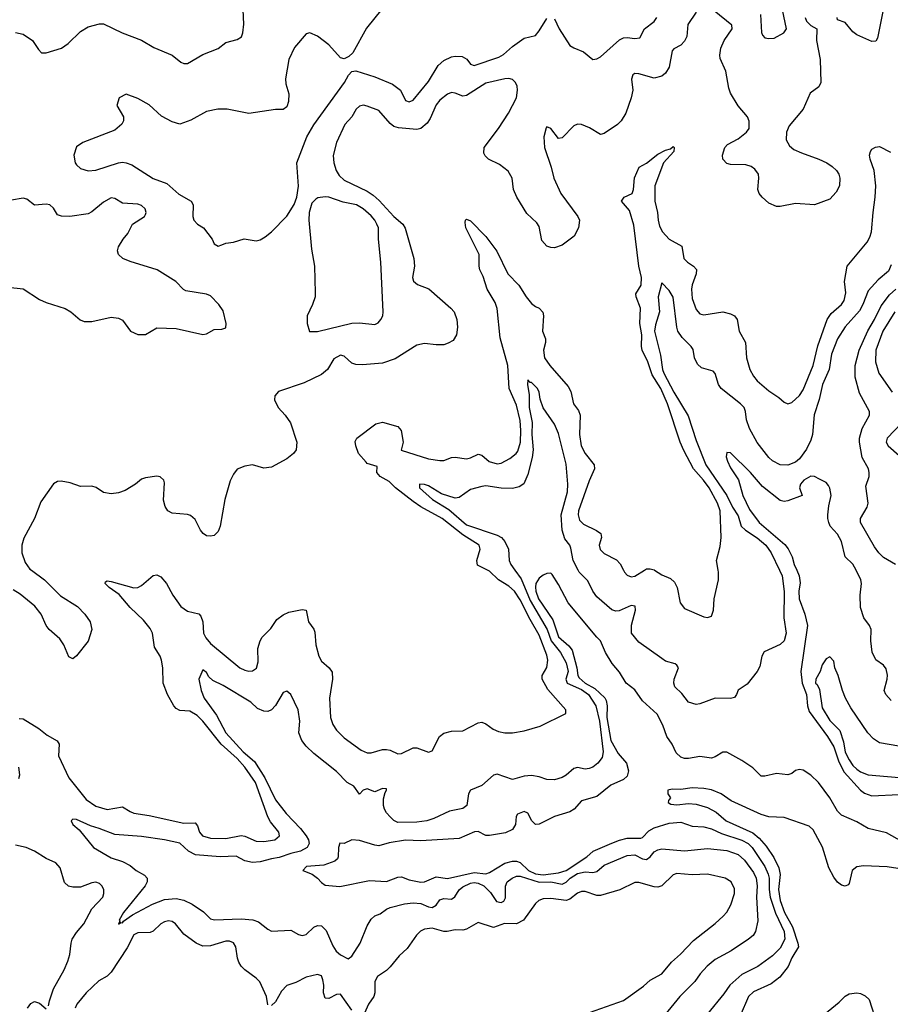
# Model space of a CAD drawing. Header units: inches. Extents: x 1843162 to 1959474, y 907081 to 1016326.
# Tile 41 of 256: x 1850352 to 1854906, y 947730 to 952878. Entities that reach past the tile are written whole.
import ezdxf

# ---------------------------------------------------------------- set-up
doc = ezdxf.new("R2010")
doc.units = ezdxf.units.IN
doc.header["$MEASUREMENT"] = 0
doc.layers.add('B8954', color=7, linetype='Continuous')
doc.layers.add('B8955', color=7, linetype='Continuous')

msp = doc.modelspace()

# ---------------------------------------------------------------- linework, layer by layer
at = {"layer": 'B8954', "color": 5}
for points, elevation in [([(1850414, 950000), (1850482.9, 949950), (1850565.1, 949865.1), (1850654.5, 949810), (1850692.6, 949770), (1850720.7, 949730), (1850729.7, 949690), (1850711, 949629), (1850650, 949551.3), (1850630, 949536), (1850610, 949546), (1850582.4, 949610), (1850561.6, 949641.6), (1850506.4, 949690), (1850490.4, 949710), (1850465.3, 949770), (1850431.3, 949811.3), (1850355, 949875), (1850318, 949898)], 720), ([(1850350, 949223.9), (1850370, 949222.8), (1850452.9, 949172.9), (1850496.4, 949136.4), (1850548, 949108), (1850558.8, 949090), (1850554.7, 949030), (1850610, 948914), (1850700.1, 948800.1), (1850750, 948765.9), (1850810, 948748.6), (1850890, 948762.9), (1850930, 948737.5), (1850950, 948730.1), (1851030, 948717.2), (1851210, 948677.7), (1851270, 948679.4), (1851282.7, 948662.7), (1851293.4, 948630), (1851309.1, 948610), (1851350, 948599.2), (1851430, 948596.6), (1851510, 948612.9), (1851530, 948609.5), (1851590, 948583.8), (1851630, 948581.7), (1851686.6, 948590), (1851710.8, 948610), (1851707.2, 948630), (1851663.6, 948683.6), (1851649.9, 948709.9), (1851586, 948890), (1851530.6, 948970), (1851490, 949015.3), (1851405.7, 949090), (1851310.4, 949210.4), (1851280.5, 949240.5), (1851242.4, 949262.4), (1851190, 949266.2), (1851170, 949277.2), (1851158, 949290), (1851125.3, 949350), (1851102.1, 949410), (1851100.5, 949490), (1851094.6, 949530), (1851086.9, 949550), (1851056.9, 949596.9), (1851046.5, 949670), (1851035.2, 949695.2), (1850999.4, 949739.4), (1850930, 949804.2), (1850873.1, 949873.1), (1850820.5, 949910), (1850799.7, 949930), (1850801.4, 949938.5), (1850810, 949943.8), (1850830, 949940.2), (1850950, 949907.6), (1850970, 949910.2), (1850990, 949919.2), (1851050, 949972.4), (1851070, 949974.9), (1851090, 949965.3), (1851120.3, 949930), (1851152.7, 949870), (1851195.6, 949810), (1851230, 949786.4), (1851290, 949771), (1851299.5, 949759.5), (1851309.6, 949729.6), (1851314.5, 949670), (1851325.8, 949645.8), (1851350, 949615.7), (1851504.5, 949490), (1851530, 949476.8), (1851550, 949472.7), (1851570, 949474.4), (1851591.7, 949488.3), (1851599.7, 949520.3), (1851597.7, 949590), (1851609.8, 949630.2), (1851620.5, 949650), (1851665, 949695), (1851697.8, 949742.2), (1851730, 949766.9), (1851759.2, 949780.8), (1851830, 949794.8), (1851850.2, 949790.2), (1851863.2, 949730), (1851891.3, 949691.3), (1851896.5, 949676.5), (1851902, 949610), (1851917.2, 949550), (1851930, 949524.2), (1851970.3, 949490), (1851986.6, 949466.6), (1851988.6, 949430), (1851972.8, 949330), (1851977.8, 949230), (1851990, 949192.7), (1852010, 949162.6), (1852050, 949123.6), (1852138.7, 949058.7), (1852170, 949044.1), (1852190, 949044.3), (1852250, 949061.5), (1852270, 949062.6), (1852290, 949058.4), (1852330, 949039.3), (1852350, 949040.5), (1852410, 949070.5), (1852430, 949070.5), (1852490, 949047.7), (1852510, 949054.9), (1852547.8, 949130), (1852570, 949147), (1852610, 949157.6), (1852670, 949160.3), (1852750, 949202), (1852770, 949204.4), (1852790, 949196.4), (1852828.5, 949168.5), (1852856.4, 949156.4), (1852890, 949150.2), (1852930, 949150.2), (1852990, 949159.1), (1853075.3, 949184.7), (1853208, 949250), (1853208.7, 949270), (1853115.2, 949375.2), (1853085.7, 949430), (1853084.8, 949450), (1853108.5, 949491.5), (1853113.8, 949530), (1853110, 949556.3), (1853070, 949659.9), (1853022.1, 949742.1), (1852970, 949845.6), (1852939.4, 949890), (1852910, 949917), (1852855.9, 949950), (1852810, 949994.1), (1852798.7, 950000)], 680), ([(1852942.1, 950000), (1852974.4, 949954.4), (1853021.6, 949841.6), (1853110.3, 949690.3), (1853132.7, 949630), (1853180.3, 949570), (1853210, 949516.3), (1853220.6, 949470), (1853209, 949430), (1853215.4, 949410), (1853290, 949375.7), (1853326.8, 949350), (1853366.2, 949290), (1853385, 949210), (1853404.5, 949050), (1853398.7, 949021.3), (1853376.4, 948990), (1853350, 948970.2), (1853330, 948962.2), (1853310, 948959.4), (1853270, 948967.9), (1853250, 948962.5), (1853210, 948927.5), (1853190, 948916.5), (1853150, 948904.5), (1853110, 948906), (1853070, 948919.7), (1853030, 948926.2), (1852990, 948922.7), (1852930, 948904.9), (1852850, 948932.7), (1852830, 948928.9), (1852770, 948874.7), (1852709.8, 948850.2), (1852699.3, 948830), (1852690.8, 948770), (1852670, 948753.8), (1852599.7, 948740.3), (1852518.8, 948701.2), (1852482, 948690), (1852430, 948681.6), (1852330, 948681.2), (1852310, 948690.9), (1852289.5, 948710), (1852270.8, 948730.8), (1852260.8, 948750), (1852255.6, 948770), (1852255.2, 948804.8), (1852263, 948837), (1852271.5, 948850), (1852270, 948857.3), (1852250, 948858.5), (1852210, 948841.2), (1852170, 948856), (1852149.4, 948850), (1852130, 948828), (1852099.3, 948870), (1852064.6, 948890), (1852010, 948948), (1851890, 949040.7), (1851850, 949079.1), (1851828.6, 949110), (1851812.9, 949150), (1851816.9, 949210), (1851808.7, 949270), (1851770, 949350.7), (1851750, 949367.3), (1851730, 949360.5), (1851690, 949292.7), (1851670, 949270.3), (1851650, 949261.7), (1851630, 949262.3), (1851596.5, 949276.5), (1851561.3, 949310), (1851417.1, 949397.1), (1851363, 949423), (1851342.3, 949442.3), (1851330, 949464.9), (1851310, 949478), (1851289.8, 949429.8), (1851301.7, 949370), (1851317.8, 949330), (1851382.4, 949242.4), (1851430, 949149.9), (1851520.9, 949050), (1851580, 949000), (1851634.2, 948914.2), (1851690, 948799.9), (1851746.8, 948726.8), (1851820.4, 948650), (1851851.2, 948610), (1851862.4, 948590), (1851867.2, 948570), (1851856.4, 948550), (1851821.1, 948530), (1851770, 948518.7), (1851710, 948496.9), (1851668.9, 948491.1), (1851610, 948475), (1851570, 948471.1), (1851530, 948480.4), (1851484.3, 948504.3), (1851400.8, 948500.8), (1851271.2, 948511.2), (1851235.5, 948530), (1851190, 948571.9), (1851109.8, 948590.2), (1850990, 948607), (1850850, 948617), (1850767.7, 948650), (1850723, 948663), (1850650, 948696.1), (1850630, 948698), (1850620.9, 948690), (1850629.5, 948670), (1850662.6, 948642.6), (1850737.6, 948550), (1850830, 948495.8), (1850890, 948475.8), (1850930, 948455.8), (1850962.4, 948430), (1851005.7, 948405.7), (1851019.7, 948390), (1851018.4, 948370), (1851008.2, 948350), (1850894.7, 948210), (1850872.3, 948170), (1850875.3, 948164.7), (1850870, 948148.7), (1850882, 948158), (1850890, 948156.2), (1850895.2, 948164.8), (1850942.9, 948197.1), (1851046.6, 948253.4), (1851110, 948277.3), (1851170, 948283.9), (1851210, 948274.3), (1851253.8, 948253.8), (1851313.9, 948213.9), (1851350, 948177.7), (1851372, 948172), (1851510, 948177.4), (1851571.4, 948171.4), (1851600.9, 948160.9), (1851650, 948122), (1851670, 948113), (1851770, 948117.6), (1851810, 948095.1), (1851830, 948089.6), (1851850, 948095.6), (1851890, 948133.1), (1851910, 948142.2), (1851930, 948139.8), (1851955.1, 948115.1), (1851990, 948035.1), (1852008.4, 948008.4), (1852030, 947989), (1852070, 947967.3), (1852090, 947982), (1852133.2, 948050), (1852170, 948139.5), (1852190, 948174.7), (1852210, 948192.3), (1852236.9, 948203.1), (1852270, 948227.6), (1852290, 948235.4), (1852364.2, 948255.8), (1852410, 948260.3), (1852450, 948256.5), (1852490, 948239.9), (1852510, 948236.5), (1852530, 948248.5), (1852550, 948276.8), (1852570, 948282.9), (1852610, 948279.4), (1852627.6, 948292.4), (1852650.7, 948329.3), (1852670, 948344.9), (1852710, 948362.8), (1852730, 948366.1), (1852750, 948364.2), (1852779.9, 948350), (1852815.4, 948315.4), (1852846.7, 948266.7), (1852870, 948263), (1852884, 948270), (1852893.5, 948286.5), (1852893.2, 948346.8), (1852902.4, 948370), (1852928.9, 948390), (1852950, 948399.5), (1852970, 948399.7), (1853069.4, 948369.4), (1853130.8, 948370.8), (1853190, 948358.3), (1853210, 948367.9), (1853231.2, 948390), (1853270, 948413.6), (1853310, 948423.1), (1853350, 948419.6), (1853370, 948424.4), (1853410, 948457.2), (1853530, 948508.7), (1853570, 948511.4), (1853610, 948491), (1853630, 948487.9), (1853650, 948501.5), (1853670, 948526.5), (1853690, 948538.3), (1853710, 948542.2), (1853830, 948532.3), (1853950, 948545.2), (1854050, 948533.4), (1854110, 948513), (1854144, 948484), (1854190, 948419.5), (1854203.4, 948390), (1854209.1, 948350), (1854206.7, 948290), (1854212.9, 948167.1), (1854201.5, 948110), (1854188.2, 948090), (1854164.2, 948070), (1854072.8, 948010), (1853990, 947963.5), (1853947.7, 947930), (1853911.8, 947890), (1853884.2, 947850), (1853805.8, 947770), (1853656.8, 947590)], 660), ([(1854970, 948580.2), (1854886.4, 948626.4), (1854790, 948648.8), (1854730, 948684.9), (1854650, 948719.6), (1854630, 948740.3), (1854590.2, 948810), (1854530, 948890.2), (1854490, 948927.7), (1854450, 948954), (1854430, 948957.1), (1854410, 948953), (1854390, 948936.3), (1854370, 948930.5), (1854310, 948937.6), (1854250, 948923.1), (1854230, 948923), (1854186.5, 948966.5), (1854130, 949004.9), (1854050, 949048.5), (1854030, 949048.2), (1853990, 949023.1), (1853970, 949017), (1853910, 949026.5), (1853850, 949014.6), (1853830, 949014.6), (1853810, 949021.7), (1853785.5, 949045.5), (1853764.7, 949090), (1853737.2, 949130), (1853715.9, 949190), (1853686.3, 949246.3), (1853610, 949315.9), (1853570, 949375), (1853524.8, 949410), (1853490, 949467.1), (1853451.6, 949511.6), (1853417, 949570), (1853390.6, 949630.6), (1853370, 949650.2), (1853221.8, 949830), (1853170, 949925.5), (1853136.7, 949976.7), (1853130, 949984.9), (1853110, 949982), (1853090, 949974), (1853070, 949957.4), (1853052.4, 949930), (1853049.6, 949910.4), (1853051.2, 949890), (1853066.4, 949850), (1853139.9, 949739.9), (1853170, 949652.2), (1853224.7, 949604.6), (1853241.1, 949581.1), (1853266, 949490), (1853271.2, 949450), (1853277.7, 949437.7), (1853309.5, 949410), (1853360.9, 949380.9), (1853412, 949332), (1853419.3, 949319.3), (1853425.4, 949290), (1853422.3, 949230), (1853443.4, 949110), (1853481.9, 949041.9), (1853525.3, 948990), (1853536.7, 948950), (1853530, 948923.2), (1853510, 948905.1), (1853444.5, 948875.5), (1853370, 948817.1), (1853290, 948793.2), (1853252.4, 948750), (1853230, 948735.9), (1853148.8, 948711.2), (1853070, 948671.1), (1853050, 948670.2), (1853030.1, 948690.1), (1853010, 948728.8), (1852990, 948738.2), (1852956.3, 948723.7), (1852948.9, 948711.1), (1852946.1, 948670), (1852930, 948643.5), (1852893, 948627), (1852810, 948612.4), (1852790, 948611.9), (1852750, 948632.9), (1852731.8, 948631.8), (1852650, 948596.8), (1852450, 948585), (1852370, 948588.5), (1852285.6, 948574.4), (1852230, 948559.3), (1852210, 948561.6), (1852130, 948586.7), (1852089.7, 948590.3), (1852050, 948570.7), (1852027.5, 948572.5), (1852019.7, 948550), (1852018.8, 948501.2), (1852015.1, 948490), (1852001.2, 948478.8), (1851942.9, 948457.1), (1851853.2, 948450), (1851832.7, 948430), (1851882.7, 948410), (1851909.3, 948390), (1851930, 948366), (1851950, 948353.2), (1852026, 948346), (1852182.5, 948377.5), (1852270, 948372.2), (1852330, 948395.5), (1852350, 948395.8), (1852390, 948380.6), (1852450.6, 948369.4), (1852470, 948370.6), (1852530, 948396.6), (1852590, 948388.4), (1852730, 948418.9), (1852790, 948413), (1852810, 948419.2), (1852890, 948467.1), (1852930, 948478.3), (1852950, 948477.9), (1852970, 948470.6), (1853013.8, 948430), (1853050, 948411.7), (1853090, 948407.6), (1853170, 948417), (1853210.3, 948429.7), (1853318.6, 948501.4), (1853351.9, 948530), (1853450, 948572.8), (1853490, 948588.9), (1853530, 948598.5), (1853601.4, 948598.6), (1853610, 948601.5), (1853643.3, 948636.7), (1853670, 948652.3), (1853750, 948676.3), (1853810, 948681.6), (1853870, 948661.4), (1853930, 948658.7), (1853970, 948647.9), (1854022.5, 948622.5), (1854130, 948587.9), (1854162, 948570), (1854183.1, 948550), (1854249.2, 948450), (1854267.3, 948410), (1854272.2, 948390), (1854271.4, 948330), (1854277.1, 948290), (1854305.7, 948205.7), (1854351.5, 948110), (1854353.4, 948070), (1854330, 948023.8), (1854290, 947983), (1854212.3, 947927.7), (1854130, 947886.4), (1854066.2, 947830), (1854035.3, 947784.7), (1853950, 947680.4)], 640), ([(1854325.9, 950000), (1854340.4, 949970), (1854351.3, 949888.7), (1854348.1, 949750), (1854360.9, 949670), (1854350, 949630.6), (1854330, 949611.8), (1854246.9, 949573.1), (1854233.7, 949550), (1854223.5, 949496.5), (1854210, 949470.6), (1854156.4, 949403.6), (1854110, 949373.4), (1854102, 949350), (1854090, 949334), (1854070, 949328.5), (1853990, 949331.4), (1853910, 949301.5), (1853890, 949298.3), (1853850, 949310.3), (1853815.7, 949355.7), (1853779.6, 949390), (1853772.8, 949410), (1853774.9, 949430), (1853798, 949490), (1853790, 949503), (1853780.7, 949510), (1853730, 949524.6), (1853710, 949538), (1853590, 949623.1), (1853551.8, 949670), (1853552, 949712), (1853573.5, 949790), (1853572, 949812), (1853550, 949815.7), (1853487.8, 949787.8), (1853470, 949785.1), (1853450, 949792.1), (1853370, 949860.2), (1853350.1, 949890), (1853324.5, 949944.5), (1853278, 949990), (1853272.9, 950000)], 660), ([(1853509.8, 950000), (1853514.9, 949990), (1853530, 949973.7), (1853550, 949965.8), (1853570, 949969.2), (1853619.9, 950000)], 680), ([(1853671.8, 950000), (1853710, 949975.2), (1853756, 949956), (1853777.8, 949937.8), (1853790.3, 949910), (1853806.4, 949830), (1853830, 949799.1), (1853930, 949755.5), (1853950, 949753), (1853970, 949758.8), (1853981.6, 949790), (1853984.7, 949850), (1854006.6, 949950), (1854006.6, 949990), (1854005.1, 950000)], 680), ([(1854416.1, 950000), (1854429, 949970), (1854433.8, 949933.8), (1854428.2, 949890), (1854429.4, 949850), (1854458.7, 949770), (1854473, 949710), (1854438.3, 949470), (1854444.5, 949410), (1854466.8, 949350), (1854472.4, 949290), (1854480.7, 949260.7), (1854576.9, 949130), (1854610, 949076.3), (1854637.1, 948997.1), (1854664.6, 948944.6), (1854749.9, 948849.9), (1854770, 948833.9), (1854810, 948819.9), (1854950, 948827.7)], 640), ([(1854910, 949318.4), (1854882.4, 949350), (1854873.7, 949370), (1854890.2, 949430), (1854891.3, 949451.3), (1854884.6, 949484.6), (1854870, 949503), (1854830, 949530.7), (1854811.5, 949571.5), (1854803.6, 949630), (1854805.3, 949690), (1854797.4, 949710), (1854768.1, 949750), (1854750, 949804.7), (1854747.6, 949870), (1854755.2, 949930), (1854752.3, 949950), (1854726.5, 950000)], 640), ([(1854950, 949079), (1854850, 949097.4), (1854817.3, 949117.3), (1854788.9, 949148.9), (1854699.5, 949279.5), (1854671.6, 949330), (1854655.6, 949370), (1854633.4, 949450), (1854615.8, 949490), (1854610, 949524.7), (1854590, 949546), (1854570, 949536), (1854550, 949504.7), (1854538.4, 949470), (1854515.6, 949430), (1854514.7, 949410), (1854522.9, 949402.9), (1854535.4, 949375.4), (1854550, 949280.3), (1854590, 949213.5), (1854641.9, 949161.9), (1854661.8, 949101.8), (1854670, 949048.9), (1854690, 949007.7), (1854710, 948977.9), (1854730, 948958.8), (1854750, 948945.7), (1854790, 948929.9), (1854992.1, 948912.1)], 620), ([(1850347.7, 948910), (1850353, 948930), (1850348.3, 948970)], 680), ([(1854990, 948433.6), (1854890, 948449.4), (1854765.6, 948454.4), (1854731, 948449), (1854705.6, 948430), (1854690, 948362), (1854685.2, 948354.8), (1854670, 948347.7), (1854650, 948353), (1854630, 948368.2), (1854610, 948394.9), (1854583.5, 948443.5), (1854551.8, 948551.8), (1854501.6, 948641.6), (1854481.2, 948661.2), (1854350, 948707.3), (1854270, 948710.9), (1854230, 948722.5), (1854073.8, 948793.8), (1854020.5, 948830), (1853970, 948851.8), (1853930, 948859.2), (1853870, 948862.3), (1853810, 948852.9), (1853765.1, 948854.9), (1853742, 948850), (1853742, 948830), (1853755.3, 948810), (1853745.2, 948794.8), (1853744.7, 948784.7), (1853757.2, 948777.2), (1853790, 948773.6), (1853850, 948779.1), (1853890, 948777.3), (1853950, 948759.8), (1853995.4, 948735.4), (1854048.1, 948690), (1854186.4, 948626.4), (1854219.2, 948599.2), (1854256.3, 948556.3), (1854296.9, 948496.9), (1854322.9, 948442.9), (1854329, 948409), (1854321.2, 948330), (1854330, 948271.9), (1854352.3, 948210), (1854394.4, 948134.4), (1854422.8, 948050), (1854424.9, 948030), (1854390, 947972.9), (1854372.3, 947927.7), (1854327.7, 947872.3), (1854283, 947837), (1854190, 947795.5), (1854163.5, 947770), (1854119.7, 947670)], 620), ([(1850502.6, 947722.6), (1850507.4, 947747.4), (1850528.6, 947811.4), (1850585.4, 947910), (1850605, 947955), (1850615.4, 947990), (1850621.1, 948050), (1850627.3, 948070), (1850650, 948105.7), (1850688, 948150), (1850730.5, 948229.5), (1850787.2, 948290), (1850793.1, 948310), (1850792.8, 948330), (1850782.7, 948350), (1850770, 948361.4), (1850750, 948368.9), (1850730, 948365.7), (1850670, 948343), (1850630, 948341.8), (1850608, 948348), (1850587.1, 948367.1), (1850563.5, 948443.5), (1850541.6, 948470), (1850490, 948491.8), (1850430, 948530.8), (1850386.6, 948550), (1850330, 948561.2)], 680), ([(1853332.3, 947687.7), (1853509.8, 947750.2), (1853614.7, 947825.3), (1853650, 947856.5), (1853710, 947888.8), (1853760.9, 947950), (1853808.3, 947991.7), (1853877.1, 948062.9), (1853990, 948152.1), (1854030.9, 948190), (1854050, 948212), (1854071.8, 948250), (1854090.7, 948310), (1854090, 948333.2), (1854072.8, 948370), (1854041.2, 948390), (1853950, 948410.7), (1853870, 948406.4), (1853790, 948413.8), (1853770, 948407.4), (1853710.2, 948349.8), (1853690, 948342.3), (1853670, 948343.5), (1853590, 948367.7), (1853570, 948367.4), (1853490.8, 948329.2), (1853390, 948299.5), (1853370, 948299.3), (1853310, 948320.5), (1853290, 948319.9), (1853270, 948310.5), (1853230, 948279.9), (1853210, 948272.8), (1853130, 948283.2), (1853090, 948281.5), (1853067.5, 948272.5), (1853050, 948256.9), (1852988.1, 948170), (1852950, 948151.1), (1852887.6, 948152.4), (1852830, 948132.2), (1852750, 948157.3), (1852690, 948123.4), (1852670, 948118.3), (1852630, 948119.4), (1852588.8, 948111.2), (1852570, 948111.1), (1852510, 948127.5), (1852470, 948123.4), (1852448.3, 948111.7), (1852428.2, 948091.8), (1852378.8, 948021.2), (1852337.1, 947982.9), (1852290, 947925.1), (1852270, 947906.3), (1852223.9, 947876.1), (1852210.2, 947849.8), (1852210.1, 947790), (1852204, 947770), (1852177.4, 947730), (1852155.6, 947684.4)], 680), ([(1851650, 947726.6), (1851642.5, 947770), (1851607.9, 947847.9), (1851590, 947866.2), (1851530, 947909.8), (1851510, 947929.8), (1851498.4, 947950), (1851490.9, 947970.9), (1851483.2, 948030), (1851470.9, 948050.9), (1851450, 948060.5), (1851430, 948059.6), (1851350, 948036.1), (1851310, 948034.3), (1851275.3, 948050), (1851210, 948096.1), (1851167.2, 948150), (1851150, 948163.1), (1851130, 948167.2), (1851110, 948161.8), (1851090.3, 948150), (1851050, 948112.2), (1851034.9, 948105.1), (1850970, 948103.7), (1850950, 948093.3), (1850914.1, 948025.9), (1850830, 947897.2), (1850810, 947877.5), (1850766.6, 947853.4), (1850700.4, 947790), (1850650.8, 947730), (1850642.2, 947710)], 680), ([(1852090, 947699.8), (1852030, 947782.8), (1852010, 947781.7), (1851970, 947760.2), (1851950, 947762), (1851940.8, 947790), (1851942.3, 947830), (1851938, 947858), (1851930, 947878.7), (1851910, 947885.7), (1851850, 947871.8), (1851796.2, 947843.8), (1851750, 947828.1), (1851720.8, 947799.2), (1851690, 947743.6), (1851670, 947722.9)], 680), ([(1854561.2, 947678.8), (1854639.1, 947740.9), (1854670, 947772), (1854690, 947783.9), (1854730, 947789.5), (1854750, 947786.2), (1854774.8, 947774.8), (1854795.6, 947755.6), (1854834.8, 947630)], 620), ([(1850392.4, 947710), (1850410, 947733.7), (1850430, 947744.5), (1850456.4, 947736.4), (1850490, 947707.1)], 680)]:
    msp.add_lwpolyline(points, dxfattribs=dict(at, elevation=elevation))
at = {"layer": 'B8955', "color": 5}
for points, elevation in [([(1850330, 952811.8), (1850370, 952802), (1850419.3, 952770), (1850450, 952722), (1850466, 952706), (1850490, 952705.2), (1850571, 952730), (1850606.2, 952753.8), (1850670, 952817.2), (1850710, 952841.2), (1850770, 952857.2), (1850790, 952856), (1850888.7, 952810), (1850990, 952771.5), (1851053.2, 952733.2), (1851150, 952692.6), (1851196, 952656), (1851210, 952649.6), (1851230, 952649.7), (1851310, 952695.8), (1851390, 952727.3), (1851430, 952759.3), (1851490, 952774.5), (1851511.7, 952788.3), (1851519.5, 952810), (1851525.3, 952854.7), (1851521.9, 952930)], 720), ([(1853890, 952917.7), (1853847.5, 952852.5), (1853841, 952790), (1853830, 952766.5), (1853810, 952745.5), (1853773.9, 952726.1), (1853764.1, 952715.9), (1853750, 952630.4), (1853730, 952598.6), (1853710, 952583.2), (1853670, 952572.4), (1853590, 952595.3), (1853570, 952597.1), (1853559.2, 952590), (1853552.6, 952567.4), (1853559.3, 952510), (1853551, 952469), (1853521.7, 952390), (1853498.5, 952350), (1853479.1, 952330), (1853410, 952282.6), (1853390, 952278.4), (1853333.2, 952313.2), (1853290, 952330.2), (1853270, 952332.4), (1853250, 952323.2), (1853190, 952261.1), (1853170, 952258), (1853130, 952309.1), (1853110, 952317.7), (1853106.6, 952313.3), (1853093.9, 952266.1), (1853097, 952210), (1853131.9, 952108.1), (1853146.6, 952050), (1853182.8, 951970), (1853271.1, 951850), (1853280.4, 951830), (1853274.7, 951790), (1853253, 951747), (1853190, 951699.2), (1853150, 951685), (1853130, 951686.4), (1853110, 951694.3), (1853083.1, 951723.1), (1853070, 951797.1), (1853056.9, 951816.9), (1853005.5, 951865.5), (1852953.2, 951950), (1852934.9, 951990), (1852927.2, 952050), (1852906.6, 952086.6), (1852862.1, 952122.1), (1852803.6, 952150), (1852786.1, 952166), (1852780.3, 952180.3), (1852781.5, 952210), (1852856.5, 952310), (1852908.3, 952390), (1852951.1, 952470), (1852956.5, 952510), (1852953.6, 952530), (1852946, 952550), (1852930, 952564.9), (1852910.8, 952570.8), (1852890, 952569.4), (1852790, 952546.7), (1852690, 952481.9), (1852670, 952478.6), (1852630, 952494.4), (1852610, 952497.6), (1852590, 952489.3), (1852550, 952457.1), (1852530, 952433.2), (1852498.9, 952361.1), (1852483.2, 952336.8), (1852450, 952310.1), (1852430, 952305.1), (1852333.1, 952313.1), (1852310, 952320.1), (1852290, 952335.3), (1852230, 952404.1), (1852170, 952427.1), (1852150, 952430.8), (1852130, 952426.4), (1852112.8, 952410), (1852089.2, 952370.8), (1852052.4, 952330), (1852010, 952237.1), (1851992.4, 952167.6), (1851995.4, 952130), (1852007, 952090), (1852023.3, 952063.3), (1852050, 952038.7), (1852170, 951981.2), (1852201.4, 951961.4), (1852233.2, 951933.2), (1852310, 951849.3), (1852355.8, 951810), (1852368, 951787.9), (1852414.4, 951630), (1852416.9, 951590), (1852407.1, 951530), (1852411.7, 951511.7), (1852433.3, 951493.3), (1852491.5, 951471.5), (1852607.7, 951370), (1852624.7, 951350), (1852638, 951310), (1852641.3, 951270), (1852636.2, 951230), (1852618.7, 951201.3), (1852593.8, 951186.2), (1852570, 951179.1), (1852530, 951178), (1852470, 951184.9), (1852430, 951176.5), (1852315.6, 951104.4), (1852250, 951082.6), (1852145.9, 951074.1), (1852110, 951076.1), (1852090, 951083.2), (1852050, 951119.8), (1852030, 951124.1), (1851995.4, 951104.6), (1851962, 951050), (1851930, 951023.7), (1851840.9, 950979.1), (1851706.1, 950933.9), (1851687.6, 950912.4), (1851684.5, 950890), (1851704.3, 950850), (1851740.9, 950810), (1851768.4, 950770), (1851801.6, 950670), (1851798, 950630), (1851785.2, 950610), (1851750, 950582), (1851670, 950539.1), (1851630, 950533.4), (1851570, 950550.4), (1851530, 950543.8), (1851490, 950527.3), (1851470, 950502.8), (1851453.7, 950466.3), (1851425, 950370), (1851400.9, 950230), (1851390, 950203), (1851370, 950182), (1851350, 950177), (1851330, 950180.3), (1851311.5, 950191.5), (1851297.6, 950210), (1851270, 950264.9), (1851245.3, 950285.2), (1851230, 950291.5), (1851150, 950298.5), (1851127.2, 950310), (1851113, 950333), (1851105.2, 950365.2), (1851110, 950456), (1851106, 950470), (1851087.9, 950487.9), (1851070, 950491.5), (1851010, 950483.5), (1850990, 950475.8), (1850958.9, 950450), (1850903.2, 950416.8), (1850870, 950404.8), (1850830, 950398.6), (1850790, 950406.3), (1850752.5, 950432.5), (1850730, 950438.5), (1850670, 950436.9), (1850616.2, 950456.2), (1850570, 950465), (1850550, 950462.9), (1850529.3, 950450.7), (1850462.7, 950357.3), (1850430.5, 950270), (1850373.4, 950166.6), (1850363.4, 950130), (1850362.7, 950090), (1850380.6, 950040.6), (1850405.9, 950005.9), (1850414, 950000)], 720), ([(1852245.9, 952934.1), (1852165.5, 952834.5), (1852094.9, 952705.1), (1852074, 952686), (1852050, 952674), (1852030, 952679), (1851970, 952746.6), (1851910, 952792.7), (1851870, 952809), (1851850, 952805.2), (1851790, 952732.3), (1851760.4, 952670), (1851742.6, 952570), (1851743.9, 952543.9), (1851759.3, 952490), (1851759.1, 952450), (1851750, 952422), (1851730.6, 952409.4), (1851690, 952409.4), (1851550, 952388.2), (1851438, 952410), (1851388.9, 952411.1), (1851330, 952398.7), (1851247.8, 952352.2), (1851190, 952332.8), (1851150, 952343.5), (1851094.6, 952374.6), (1851030, 952434), (1850970, 952466.6), (1850910, 952488.7), (1850872, 952470), (1850861, 952430), (1850894.8, 952370), (1850894.8, 952350), (1850887.1, 952332.9), (1850850, 952301.2), (1850683.4, 952236.6), (1850650, 952213.2), (1850636.3, 952170), (1850643, 952130), (1850650, 952118.8), (1850670, 952100.5), (1850711.3, 952088.7), (1850750, 952092.4), (1850870, 952129.2), (1850890, 952132.9), (1850910, 952130.3), (1850939.7, 952119.7), (1851050, 952048.1), (1851121.2, 952021.2), (1851185.5, 951965.4), (1851249.1, 951929.1), (1851260.3, 951910), (1851258, 951850), (1851262.8, 951830), (1851282.8, 951810), (1851313.4, 951790), (1851359.3, 951730), (1851370, 951706.8), (1851390, 951694), (1851410, 951700.5), (1851430, 951710.6), (1851470, 951714.9), (1851527.2, 951732.7), (1851590, 951721.3), (1851610, 951728.2), (1851636.9, 951743.1), (1851669.3, 951770), (1851749.7, 951850.3), (1851787.8, 951912.2), (1851802, 951950), (1851811.3, 952008.7), (1851802.4, 952130), (1851854.7, 952265.3), (1851890.9, 952329.1), (1852051.2, 952550), (1852071.3, 952588.7), (1852090, 952607.3), (1852110, 952611), (1852210, 952579.1), (1852302, 952542), (1852343.7, 952510), (1852370, 952456.3), (1852390, 952448.8), (1852410, 952457.6), (1852490, 952554.9), (1852541.2, 952638.8), (1852570, 952665.3), (1852610, 952683.7), (1852630, 952688), (1852666.4, 952686.4), (1852691.5, 952671.5), (1852710, 952645.7), (1852730, 952638.6), (1852858, 952682), (1852883.5, 952696.5), (1852930, 952737.6), (1852990, 952781.5), (1853050, 952796.5), (1853070, 952819.5), (1853110, 952884.9)], 740), ([(1854459.9, 952890), (1854467.8, 952870), (1854490, 952847.3), (1854521.3, 952830), (1854519, 952770), (1854538.3, 952670), (1854542.2, 952550), (1854532.7, 952527.3), (1854486.5, 952493.5), (1854449.9, 952410), (1854376.3, 952323.7), (1854362, 952290), (1854361.9, 952250), (1854378.6, 952218.6), (1854400.5, 952200.5), (1854441.4, 952181.4), (1854531.5, 952150), (1854573, 952130), (1854602, 952110), (1854624, 952090), (1854636.1, 952070), (1854641.4, 952050), (1854639.2, 952010), (1854622.9, 951977.1), (1854590, 951940.7), (1854510, 951910.4), (1854410, 951916.5), (1854330, 951901.3), (1854310, 951902.4), (1854270, 951919.3), (1854234.9, 951950), (1854220.4, 951970), (1854212.4, 951990), (1854218.7, 952050), (1854215.8, 952070), (1854196.7, 952096.7), (1854177.3, 952110), (1854150, 952120.3), (1854070, 952121.1), (1854050, 952126.4), (1854030.5, 952150), (1854028.7, 952170), (1854040.4, 952210), (1854054.3, 952225.7), (1854110, 952256.3), (1854154.4, 952290), (1854168, 952310), (1854168.1, 952348.1), (1854158, 952370), (1854110, 952427.3), (1854070, 952493.4), (1854060.4, 952520.4), (1854044.7, 952610), (1854015.6, 952675.6), (1854013.4, 952693.4), (1854018.9, 952730), (1854037.1, 952770), (1854079, 952830), (1854076.3, 952850), (1853985, 952925)], 720), ([(1854226.3, 952906.3), (1854232.3, 952812.3), (1854237.6, 952797.6), (1854250, 952783), (1854270, 952779.3), (1854298.3, 952781.7), (1854349.2, 952810), (1854362.9, 952830), (1854341.6, 952930)], 740), ([(1854868.3, 952930), (1854838.1, 952781.9), (1854830, 952766), (1854810, 952763.6), (1854730, 952799.2), (1854710, 952815.5), (1854670, 952863.2), (1854630, 952878), (1854627.4, 952890)], 720), ([(1853150, 952882.8), (1853174.3, 952830), (1853230, 952744), (1853250, 952730.6), (1853301, 952710), (1853350, 952671), (1853370, 952674), (1853390, 952684.9), (1853490, 952773.8), (1853510, 952782.8), (1853530, 952785.5), (1853570, 952779.5), (1853595.6, 952784.4), (1853620.7, 952830), (1853670, 952868.4), (1853684.7, 952890)], 740), ([(1854005.1, 950000), (1853997.6, 950050), (1854015.8, 950124.2), (1854021.7, 950170), (1854016.7, 950310), (1854002.6, 950350), (1853957.7, 950430), (1853929.5, 950470), (1853875.9, 950530), (1853825.5, 950625.5), (1853806.7, 950670), (1853740.5, 950870), (1853705.3, 950950), (1853661, 951021), (1853637.7, 951090), (1853608.3, 951150), (1853604.7, 951170), (1853606.2, 951230), (1853595.7, 951290), (1853599, 951370), (1853575.9, 951430), (1853574.9, 951445.1), (1853603, 951490), (1853605.1, 951530), (1853590.6, 951590), (1853564.5, 951804.5), (1853540.9, 951880.9), (1853500.4, 951930), (1853513.6, 951950), (1853555.2, 951970), (1853562.4, 951990), (1853568.7, 952051.3), (1853593, 952107), (1853631.3, 952128.7), (1853690, 952175), (1853730, 952195.9), (1853756.1, 952203.9), (1853770, 952214.6), (1853774.6, 952210), (1853772.8, 952190), (1853719.3, 952130), (1853673.5, 952010), (1853673.5, 951930), (1853688.5, 951870), (1853691, 951830), (1853698.8, 951798.8), (1853713.5, 951770), (1853750, 951730.2), (1853814.9, 951694.9), (1853826.5, 951630), (1853845.2, 951610), (1853875.6, 951590), (1853891.4, 951571.4), (1853890.8, 951550), (1853868.6, 951491.4), (1853865.4, 951470), (1853870, 951420.5), (1853890, 951363.1), (1853910, 951340.9), (1853930, 951335.5), (1854030, 951350.1), (1854070, 951340.8), (1854091.6, 951330), (1854105.2, 951310), (1854115.6, 951250), (1854147.8, 951190), (1854153.4, 951110), (1854170.2, 951050), (1854190, 951013.7), (1854209.1, 950990), (1854270, 950938.5), (1854323, 950903), (1854350, 950879.1), (1854370, 950870.6), (1854390, 950876.3), (1854430, 950913), (1854450, 950943), (1854502.1, 951070), (1854526.4, 951173.6), (1854576, 951310), (1854597.2, 951342.8), (1854650.6, 951389.4), (1854663.6, 951410), (1854673.4, 951450), (1854665.5, 951510), (1854679.6, 951590), (1854784.3, 951715.7), (1854798.8, 951741.2), (1854807.8, 951770), (1854815.3, 951870), (1854827, 951950), (1854829.4, 952010), (1854821.2, 952090), (1854800.4, 952150), (1854797.7, 952170), (1854802.1, 952190), (1854810, 952201.4), (1854828.8, 952211.2), (1854850, 952214.6), (1854906.6, 952186.6)], 680), ([(1850290, 951479.9), (1850370.3, 951470.3), (1850455.5, 951415.5), (1850490, 951399.9), (1850590, 951367.8), (1850620.3, 951350), (1850668.8, 951308.8), (1850690, 951301), (1850730, 951300.2), (1850830, 951323.4), (1850870, 951318.4), (1850890, 951307.1), (1850932.4, 951250), (1850970, 951233.1), (1851010, 951232), (1851070, 951267.9), (1851170, 951263.4), (1851310, 951232), (1851330, 951236.4), (1851370, 951258.2), (1851410, 951259.7), (1851430, 951266.6), (1851431.5, 951290), (1851416.9, 951356.9), (1851393.1, 951390), (1851350, 951434.4), (1851330, 951442.6), (1851221.4, 951461.4), (1851208.3, 951468.3), (1851169.5, 951509.5), (1851071.8, 951570), (1850930, 951613.3), (1850891.6, 951630), (1850869.1, 951650), (1850864.4, 951670), (1850869.1, 951690), (1850892.9, 951730), (1850918.8, 951761.2), (1850942.6, 951810), (1851004.9, 951850), (1851010, 951859.5), (1851013.8, 951870), (1851007.8, 951890), (1850990, 951906.7), (1850970, 951913.2), (1850890, 951918.7), (1850850, 951943.9), (1850830, 951946.7), (1850790, 951924.8), (1850730, 951874.1), (1850710, 951863.8), (1850615.3, 951850), (1850571, 951851), (1850550, 951858.9), (1850530, 951893.7), (1850510.7, 951910.7), (1850490, 951913.6), (1850430, 951908.3), (1850390, 951940.6), (1850370, 951945.3), (1850310, 951935.2)], 720), ([(1852798.7, 950000), (1852746.8, 950026.9), (1852743.4, 950050), (1852761.5, 950110), (1852756.2, 950130), (1852670, 950184.3), (1852561.9, 950270), (1852451.2, 950331.2), (1852410, 950358.8), (1852318, 950430), (1852284.3, 950464.3), (1852237.8, 950490), (1852219.8, 950510), (1852222, 950542), (1852170, 950558.1), (1852163.9, 950563.9), (1852125, 950610), (1852109.8, 950650.2), (1852106.9, 950673.1), (1852116, 950690), (1852214.7, 950765.3), (1852250, 950773.5), (1852330, 950750.4), (1852348.2, 950730), (1852357.3, 950670), (1852347.4, 950627.4), (1852490, 950582.7), (1852550, 950573.4), (1852570, 950574), (1852610, 950588.4), (1852630, 950591), (1852690, 950582.1), (1852710, 950586.8), (1852750, 950607.2), (1852770, 950601.7), (1852808.1, 950568.1), (1852850, 950556.6), (1852870, 950558.7), (1852916.7, 950583.3), (1852949.8, 950610), (1852957.1, 950622.9), (1852971, 950670), (1852973.9, 950730), (1852970, 950782), (1852950, 950862), (1852912.3, 950950), (1852904.8, 951070), (1852865.4, 951214.6), (1852849, 951369), (1852839.2, 951399.2), (1852797.9, 951470), (1852776.4, 951536.4), (1852758.7, 951570), (1852754.6, 951590), (1852755.5, 951650), (1852685.9, 951790), (1852682.2, 951817.8), (1852683.5, 951830), (1852690, 951835.2), (1852710, 951827), (1852790, 951744.9), (1852847.3, 951667.3), (1852904.7, 951550), (1852962.8, 951490), (1853000.5, 951430), (1853030, 951394.1), (1853050, 951377.9), (1853070, 951369.2), (1853088.8, 951348.8), (1853091.7, 951330), (1853086.4, 951250), (1853102.2, 951210), (1853102.7, 951190), (1853091.8, 951150), (1853097.8, 951110), (1853124.5, 951070), (1853220.2, 950960.2), (1853234.9, 950934.9), (1853249.4, 950870), (1853275.2, 950835.2), (1853283.7, 950810), (1853280.4, 950710), (1853288.6, 950650), (1853310, 950610.2), (1853356.3, 950550), (1853359, 950530), (1853330, 950466.6), (1853275.1, 950310), (1853272.6, 950290), (1853280.7, 950260.7), (1853301, 950241), (1853368.3, 950208.3), (1853391.7, 950191.7), (1853394.7, 950170), (1853383.9, 950130), (1853388.7, 950108.7), (1853410, 950086.3), (1853474.1, 950054.1), (1853492.9, 950032.9), (1853509.8, 950000)], 680), ([(1854910, 951597.3), (1854896.2, 951563.8), (1854841.9, 951518.1), (1854790, 951460.8), (1854762.7, 951390), (1854743.8, 951356.2), (1854670, 951272.1), (1854630, 951209.3), (1854597.9, 951130), (1854585.4, 951050), (1854550.3, 950970), (1854533.2, 950893.3), (1854507.5, 950812.5), (1854499.2, 950710), (1854490, 950679.1), (1854467.5, 950632.5), (1854430, 950582.4), (1854410, 950565.2), (1854370, 950549.2), (1854330, 950551.3), (1854290, 950571.2), (1854270, 950588.4), (1854210, 950668.1), (1854170, 950740.2), (1854153.7, 950786.3), (1854148.9, 950830), (1854140.9, 950850), (1854122, 950870), (1854020.7, 950950), (1854008, 950970), (1853990, 951028.2), (1853979.8, 951039.8), (1853918.5, 951058.5), (1853897.6, 951077.6), (1853881.8, 951110), (1853874.1, 951154.1), (1853863.7, 951170), (1853816.8, 951216.8), (1853794.3, 951250), (1853788.4, 951270), (1853770, 951427.7), (1853750, 951462), (1853710, 951502.8), (1853691.6, 951430), (1853699, 951350), (1853677.4, 951282.6), (1853671.7, 951250), (1853704.5, 951124.5), (1853714.9, 951050), (1853721.7, 951030), (1853773.1, 950930), (1853847.8, 950807.8), (1853890, 950678.9), (1853941, 950550), (1854051, 950391), (1854080.6, 950330), (1854110, 950283.7), (1854126.1, 950230), (1854148.3, 950210), (1854210, 950169.9), (1854254.9, 950130), (1854282.4, 950090), (1854325.9, 950000)], 660), ([(1854932.7, 950030), (1854870, 950066.2), (1854846.2, 950090), (1854822.4, 950122.4), (1854749.1, 950250), (1854749.1, 950270), (1854784.7, 950330), (1854790.2, 950350), (1854778.6, 950438.5), (1854794.4, 950490), (1854796, 950510), (1854790.9, 950530), (1854758.7, 950590), (1854744.6, 950670), (1854745, 950690), (1854758.9, 950741.1), (1854796.5, 950810), (1854796.5, 950830), (1854745, 950925), (1854722.1, 951010), (1854721.6, 951070), (1854742.2, 951150), (1854788.1, 951251.9), (1854823.4, 951310), (1854858.2, 951381.8), (1854900.8, 951439.2), (1854934, 951470)], 660), ([(1854930.1, 951350), (1854866.8, 951250), (1854830.1, 951150), (1854828.6, 951088.6), (1854846.3, 951030), (1854915.2, 950930)], 680), ([(1853272.9, 950000), (1853247.2, 950050), (1853235.4, 950115.4), (1853229.3, 950130), (1853203.5, 950163.5), (1853189.7, 950209.7), (1853184.3, 950290), (1853216.6, 950410), (1853218.9, 950450), (1853210, 950554.8), (1853170, 950714), (1853150, 950763.8), (1853090, 950848), (1853074.9, 950894.9), (1853069, 950930), (1853059.7, 950950), (1853030, 950981.3), (1853021.7, 950981.7), (1853010, 950994.8), (1853008.3, 950971.7), (1853017, 950917), (1853016.7, 950850), (1853032.3, 950772.3), (1853031.5, 950710), (1853037.8, 950630), (1853033.3, 950590), (1853010, 950499.5), (1852988.4, 950451.6), (1852964.6, 950435.4), (1852930, 950427.3), (1852870, 950428.6), (1852790, 950440.7), (1852770, 950438.2), (1852710, 950421.1), (1852650, 950379.5), (1852630, 950376.1), (1852559.1, 950399.1), (1852490, 950440.6), (1852470, 950447.7), (1852443.7, 950450), (1852443.8, 950430), (1852511.7, 950370), (1852596.8, 950316.8), (1852690, 950237.7), (1852850, 950182.5), (1852871.4, 950170), (1852890.5, 950150), (1852909.3, 950110), (1852912.8, 950050), (1852921, 950030), (1852942.1, 950000)], 660), ([(1854966.2, 950770), (1854888.8, 950690), (1854884.2, 950670), (1854894.4, 950650), (1855010, 950548.7)], 680), ([(1854726.5, 950000), (1854710, 950032), (1854668.9, 950068.9), (1854651.1, 950150), (1854630, 950187.7), (1854591.9, 950230), (1854584.3, 950250), (1854578.3, 950270), (1854578.6, 950290), (1854583.4, 950336.6), (1854596.8, 950390), (1854590, 950428), (1854582.3, 950442.3), (1854570, 950457.6), (1854536.3, 950476.3), (1854509, 950489), (1854490, 950491.1), (1854453.8, 950470), (1854436.7, 950450), (1854431.2, 950430), (1854445.6, 950390), (1854370, 950363), (1854350, 950359), (1854330, 950364.1), (1854237.7, 950437.7), (1854173.8, 950510), (1854070, 950614.4), (1854050, 950614.8), (1854047.9, 950592.1), (1854053.7, 950570), (1854070, 950535.1), (1854111.7, 950471.7), (1854135.2, 950390), (1854170, 950317.7), (1854220.5, 950250), (1854353.8, 950133.8), (1854372.1, 950112.1), (1854393.1, 950070), (1854403.2, 950030), (1854416.1, 950000)], 640), ([(1853619.9, 950000), (1853630, 950006.2), (1853650, 950007.3), (1853670, 950001.2), (1853671.8, 950000)], 680)]:
    msp.add_lwpolyline(points, dxfattribs=dict(at, elevation=elevation))
at = {"layer": 'B8955', "color": 5, "elevation": 740}
msp.add_lwpolyline([(1851950, 951952.9), (1851912.4, 951947.6), (1851900.4, 951939.6), (1851880.9, 951919.1), (1851865.5, 951870), (1851864.4, 951830), (1851878.4, 951678.4), (1851893.4, 951590), (1851898, 951450), (1851897.1, 951430), (1851884.4, 951390), (1851855.5, 951330), (1851856.3, 951290), (1851867.9, 951247.9), (1851910, 951248.5), (1852090, 951291.4), (1852130, 951292.7), (1852210, 951284.9), (1852226.5, 951293.5), (1852242, 951310), (1852251.5, 951330), (1852253.3, 951350), (1852241.7, 951610), (1852229.7, 951730), (1852228.3, 951790), (1852220.9, 951810), (1852210, 951830.9), (1852190, 951853.6), (1852148.2, 951890), (1852114.7, 951910), (1852045, 951925), (1851970, 951950.6)], close=True, dxfattribs=at)

doc.saveas('drawing.dxf')
